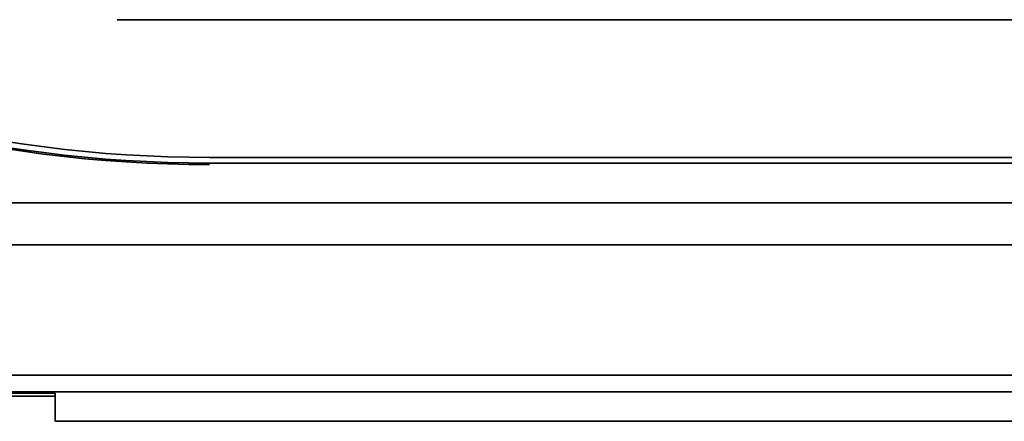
# Model space of a CAD drawing. Header units: millimetres. Extents: x -253 to 658, y -105 to 533.
# Tile 19 of 32: x 555 to 589, y 167 to 181. Entities that reach past the tile are written whole.
import ezdxf

# ---------------------------------------------------------------- set-up
doc = ezdxf.new("R2010")
doc.units = ezdxf.units.MM

msp = doc.modelspace()

# ---------------------------------------------------------------- linework, layer by layer
at = {"color": 7, "linetype": 'Continuous', "lineweight": 35}
for p, q in [((558.04791, 180.93307), (602.18133, 180.93307)), ((561.30708, 175.86467), (598.41556, 175.86467)), ((561.30721, 176.06467), (598.41543, 176.06467)), ((546.8597, 174.46467), (612.86294, 174.46467)), ((546.87247, 172.97793), (612.85017, 172.97793)), ((612.86118, 168.37459), (546.86146, 168.37459)), ((613.18059, 167.78825), (546.54206, 167.78825)), ((546.54206, 167.63512), (555.86132, 167.63512)), ((555.86132, 167.74467), (546.75507, 167.74467)), ((555.86132, 166.74467), (555.86132, 167.74467)), ((603.86132, 166.74467), (555.86132, 166.74467))]:
    msp.add_line(p, q, dxfattribs=at)
for centre, radius, start in [((561.30721, 221.86467), 45.8, 212.32587), ((561.30708, 221.86467), 46.05296, 212.325772), ((561.30708, 221.86467), 46, 212.325772)]:
    msp.add_arc(centre, radius, start, 270, dxfattribs=at)

doc.saveas('drawing.dxf')
